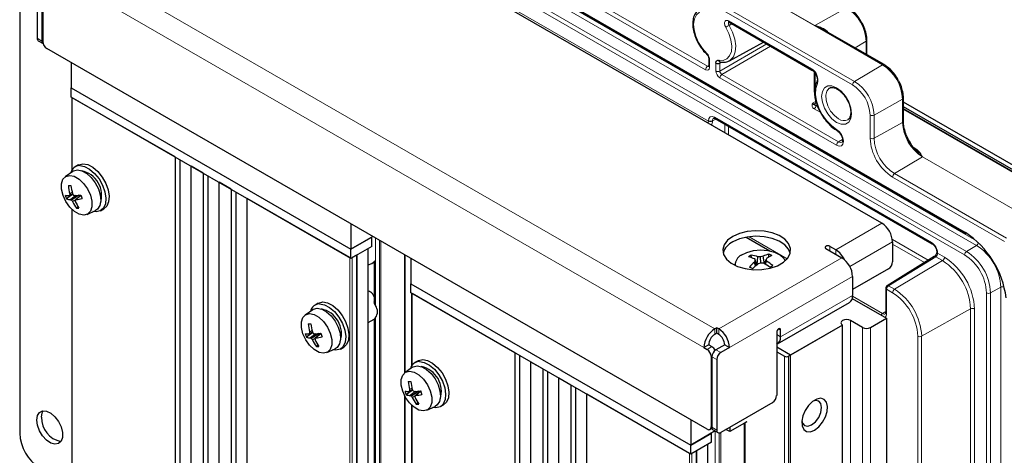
# Paper-space layout 'Blatt4' of a CAD drawing. Header units: millimetres. Extents: x 5 to 418, y 2 to 292.
# Tile 54 of 59: x 236 to 306, y 197 to 228. Entities that reach past the tile are written whole.
import ezdxf

# ---------------------------------------------------------------- set-up
doc = ezdxf.new("R2010")
doc.units = ezdxf.units.MM

psp = doc.layouts.new('Blatt4')

# ---------------------------------------------------------------- linework, layer by layer
at = {"color": 7, "linetype": 'Continuous', "lineweight": 18}
for p, q in [((297.416, 224.793), (257.818, 247.653)), ((295.298, 223.367), (255.7, 246.227)), ((255.839, 246.47), (295.437, 223.611)), ((247.78, 244.956), (303.217, 212.953)), ((262.632, 244.88), (292.613, 227.572)), ((304.068, 211.995), (248.631, 243.998)), ((248.77, 244.241), (304.067, 212.319)), ((303.217, 211.326), (247.78, 243.329)), ((247.919, 243.573), (303.356, 211.569)), ((266.242, 235.534), (285.033, 224.686)), ((284.894, 224.442), (266.103, 235.29)), ((239.266, 232.794), (285.54, 206.082)), ((238.503, 231.472), (284.776, 204.759)), ((268.445, 230.414), (285.098, 220.8)), ((292.613, 227.572), (294.876, 228.833)), ((286.516, 227.894), (292.377, 224.511)), ((286.758, 227.687), (286.559, 227.585)), ((292.613, 227.572), (297.421, 224.796)), ((237.598, 226.67), (237.937, 226.474)), ((295.472, 225.986), (296.25, 226.452)), ((296.25, 225.537), (296.25, 226.452)), ((285.9, 224.349), (289.22, 226.266)), ((289.499, 226.1), (286.041, 224.104)), ((289.499, 226.1), (289.503, 226.103)), ((292.452, 224.396), (289.499, 226.1)), ((285.177, 225.167), (285.177, 224.606)), ((285.033, 224.686), (285.118, 224.738)), ((285.619, 224.35), (285.619, 224.911)), ((286.031, 224.982), (285.9, 224.91)), ((285.9, 224.91), (285.9, 224.349)), ((295.437, 223.611), (297.416, 224.793)), ((294.166, 219.09), (285.902, 223.86)), ((286.041, 224.104), (294.305, 219.333)), ((292.648, 224.188), (292.648, 223.181)), ((240.087, 217.377), (240.087, 222.457)), ((298.831, 222.344), (296.816, 221.221)), ((298.831, 220.711), (298.831, 222.344)), ((298.836, 222.347), (298.836, 220.714)), ((292.458, 222.061), (292.711, 222.219)), ((293.038, 221.4), (292.579, 221.665)), ((292.718, 221.908), (292.834, 221.841)), ((310.432, 214.953), (298.892, 221.615)), ((285.613, 220.948), (285.378, 220.822)), ((285.522, 221.068), (300.887, 212.198)), ((296.536, 219.589), (296.536, 221.222)), ((296.816, 221.221), (296.816, 219.588)), ((285.098, 220.8), (285.098, 220.823)), ((285.378, 220.822), (285.378, 220.799)), ((286.247, 219.977), (286.247, 220.582)), ((286.527, 220.42), (286.527, 219.815)), ((296.816, 219.588), (298.831, 220.711)), ((294.588, 219.502), (294.305, 219.333)), ((299.626, 218.924), (299.64, 218.931)), ((300.245, 218.261), (298.265, 217.079)), ((308.164, 213.69), (300.245, 218.261)), ((300.25, 218.264), (308.169, 213.692)), ((306.046, 212.263), (298.126, 216.835)), ((298.265, 217.079), (306.185, 212.507)), ((240.087, 190.268), (240.087, 214.524)), ((294.11, 211.682), (297.362, 213.56)), ((261.543, 207.739), (261.543, 212.521)), ((287.98, 212.609), (290.675, 211.053)), ((303.217, 212.953), (303.288, 212.912)), ((261.817, 212.362), (261.817, 147.502)), ((261.927, 147.517), (261.927, 212.299)), ((293.685, 211.601), (293.685, 211.927)), ((298.126, 212.237), (295.102, 210.491)), ((298.113, 212.405), (300.65, 210.94)), ((300.379, 210.773), (298.126, 212.074)), ((304.068, 211.995), (303.356, 211.569)), ((259.716, 211.125), (259.716, 145.802)), ((259.886, 145.802), (259.886, 211.125)), ((260.197, 211.305), (260.197, 145.982)), ((260.23, 146.021), (260.23, 211.325)), ((260.988, 211.762), (260.988, 146.975)), ((263.58, 211.345), (263.58, 202.939)), ((263.648, 211.305), (263.648, 202.992)), ((285.822, 206.082), (294.534, 211.111)), ((294.11, 211.356), (294.11, 211.682)), ((301.177, 211.194), (297.837, 209.129)), ((301.664, 210.913), (301.177, 211.194)), ((301.311, 211.464), (301.311, 211.441)), ((301.311, 211.441), (301.803, 211.157)), ((298.265, 208.882), (301.664, 210.913)), ((286.586, 204.759), (295.298, 209.788)), ((297.837, 209.129), (298.265, 208.882)), ((305.78, 209.03), (305.056, 208.626)), ((305.78, 107.125), (305.78, 209.03)), ((264.128, 203.498), (264.128, 208.578)), ((290.206, 205.51), (295.298, 208.449)), ((295.296, 208.386), (297.413, 207.163)), ((297.698, 208.886), (297.698, 207.165)), ((298.126, 208.639), (297.698, 208.886)), ((304.775, 106.723), (304.775, 208.627)), ((305.056, 208.626), (305.056, 106.721)), ((297.413, 207.163), (297.64, 207.303)), ((303.642, 207.488), (300.183, 205.56)), ((303.642, 128.123), (303.642, 207.488)), ((303.922, 207.487), (303.922, 128.122)), ((261.543, 180.63), (261.543, 206.892)), ((295.156, 126.648), (295.156, 206.669)), ((285.54, 205.69), (285.54, 206.082)), ((285.822, 206.082), (285.822, 205.69)), ((289.924, 205.673), (290.206, 205.51)), ((290.065, 206.081), (290.206, 206)), ((296.005, 126.158), (296.005, 206.179)), ((296.57, 206.179), (296.57, 126.158)), ((299.903, 126.265), (299.903, 205.562)), ((300.183, 205.56), (300.183, 126.264)), ((285.002, 204.628), (285.342, 204.824)), ((285.347, 204.174), (285.285, 204.138)), ((285.624, 204.596), (285.964, 204.4)), ((290.489, 124.117), (290.489, 204.138)), ((290.772, 204.138), (290.772, 124.117)), ((285.681, 203.91), (285.342, 204.106)), ((263.58, 201.395), (263.58, 175.83)), ((263.648, 201.264), (263.648, 175.882)), ((264.128, 176.389), (264.128, 200.645)), ((287.622, 199.379), (287.622, 134.076)), ((287.689, 199.418), (287.689, 134.095)), ((285.285, 199.141), (285.342, 199.174)), ((285.342, 199.108), (285.681, 198.913)), ((285.584, 193.86), (285.584, 198.833)), ((285.858, 198.712), (285.858, 133.623)), ((285.968, 133.638), (285.968, 198.752)), ((285.03, 197.883), (285.03, 133.096)), ((283.758, 197.247), (283.758, 131.923)), ((283.927, 131.923), (283.927, 197.247)), ((284.238, 197.426), (284.238, 132.103)), ((284.272, 132.142), (284.272, 197.446))]:
    psp.add_line(p, q, dxfattribs=at)
at = {"color": 7, "linetype": 'Continuous', "lineweight": 25}
for p, q in [((247.821, 244.865), (303.259, 212.862)), ((236.362, 242.775), (236.362, 198.682)), ((297.362, 213.56), (252.362, 239.538)), ((237.598, 231.668), (237.598, 226.67)), ((237.937, 231.472), (237.937, 226.474)), ((237.994, 231.439), (237.994, 226.442)), ((286.558, 227.803), (292.419, 224.419)), ((297.519, 224.805), (293.2, 227.298)), ((237.681, 226.487), (238.019, 226.292)), ((296.307, 225.505), (296.307, 226.532)), ((285.002, 198.978), (238.277, 225.952)), ((286.58, 225.079), (288.987, 226.4)), ((285.118, 225.248), (285.118, 224.687)), ((240.002, 224.956), (240.002, 223.159)), ((285.916, 224.995), (285.919, 224.994)), ((292.589, 224.269), (292.589, 222.895)), ((240.002, 223.159), (259.801, 211.73)), ((240.002, 222.506), (240.002, 223.159)), ((240.002, 223.159), (259.801, 211.73)), ((292.778, 223.624), (292.782, 223.632)), ((259.801, 211.077), (240.002, 222.506)), ((240.052, 222.478), (240.052, 217.322)), ((247.356, 218.261), (240.087, 222.457)), ((298.892, 220.794), (298.892, 222.427)), ((310.654, 215.349), (298.892, 222.139)), ((310.401, 215.177), (298.892, 221.821)), ((310.53, 214.962), (298.892, 221.68)), ((285.564, 220.977), (300.928, 212.107)), ((247.356, 218.261), (247.356, 152.938)), ((240.516, 217.696), (240.29, 217.566)), ((247.714, 153.057), (247.714, 218.054)), ((249.336, 217.118), (248.487, 217.608)), ((248.487, 152.285), (248.487, 217.608)), ((240.122, 217.235), (239.588, 216.858)), ((249.336, 217.118), (249.336, 151.795)), ((249.694, 151.914), (249.694, 216.911)), ((251.316, 215.975), (250.467, 216.465)), ((250.467, 151.142), (250.467, 216.465)), ((251.316, 215.975), (251.316, 150.652)), ((240.127, 215.613), (239.677, 215.29)), ((240.125, 215.616), (239.857, 215.519)), ((240.08, 215.742), (239.903, 215.657)), ((240.115, 215.634), (239.907, 215.555)), ((240.336, 215.53), (239.959, 215.232)), ((240.555, 215.549), (240.035, 215.192)), ((240.7, 215.544), (240.286, 215.196)), ((240.703, 215.535), (240.345, 215.238)), ((251.674, 150.771), (251.674, 215.768)), ((259.716, 211.125), (252.447, 215.322)), ((252.447, 149.999), (252.447, 215.322)), ((240.292, 215.201), (240.102, 215.096)), ((240.504, 214.71), (240.381, 214.622)), ((240.052, 214.557), (240.052, 190.212)), ((241.126, 214.194), (241.72, 214.468)), ((242.09, 214.448), (242.316, 214.578)), ((259.801, 213.526), (259.801, 211.73)), ((259.801, 211.73), (261.272, 212.579)), ((261.272, 211.926), (261.272, 212.579)), ((287.757, 212.573), (289.44, 211.602)), ((303.259, 212.862), (303.31, 212.829)), ((261.272, 211.926), (259.801, 211.077)), ((294.11, 211.682), (293.685, 211.927)), ((298.126, 212.237), (298.126, 210.833)), ((259.801, 211.077), (259.801, 211.73)), ((260.197, 211.305), (259.886, 211.125)), ((261.018, 147.021), (261.018, 211.779)), ((288.132, 211.126), (288.126, 211.313)), ((288.545, 210.627), (288.602, 211.187)), ((288.815, 210.736), (288.79, 211.192)), ((289.055, 210.692), (288.964, 211.223)), ((289.381, 211.178), (289.375, 211.379)), ((293.403, 211.764), (294.534, 211.111)), ((301.074, 211.203), (297.735, 209.138)), ((301.253, 211.545), (301.253, 211.522)), ((261.454, 210.851), (261.454, 207.986)), ((264.043, 211.077), (264.043, 209.281)), ((286.998, 210.757), (286.962, 210.59)), ((288.436, 210.539), (288.36, 210.816)), ((288.521, 210.608), (288.376, 211.034)), ((288.511, 210.6), (288.402, 210.93)), ((289.076, 210.68), (289.183, 210.998)), ((289.14, 210.641), (289.209, 210.886)), ((290.48, 211.001), (290.576, 210.946)), ((297.843, 210.343), (295.298, 208.873)), ((295.298, 209.788), (295.298, 208.449)), ((264.043, 209.281), (283.842, 197.851)), ((264.043, 209.281), (283.842, 197.851)), ((264.043, 208.627), (264.043, 209.281)), ((283.842, 197.198), (264.043, 208.627)), ((264.093, 208.599), (264.093, 203.443)), ((271.397, 204.382), (264.128, 208.578)), ((297.64, 208.967), (297.64, 207.246)), ((257.487, 207.899), (257.26, 207.769)), ((289.983, 205.015), (295.074, 207.954)), ((295.271, 208.235), (297.702, 206.832)), ((257.093, 207.438), (256.559, 207.061)), ((261.018, 206.52), (261.452, 206.771)), ((261.454, 206.779), (261.454, 180.879)), ((294.59, 206.342), (290.772, 204.138)), ((294.59, 206.342), (290.914, 204.22)), ((294.59, 126.321), (294.59, 206.342)), ((296.005, 206.179), (295.156, 206.669)), ((296.57, 206.179), (297.702, 206.832)), ((297.702, 206.832), (297.702, 126.811)), ((257.097, 205.816), (256.647, 205.493)), ((257.095, 205.819), (256.828, 205.722)), ((257.05, 205.945), (256.874, 205.86)), ((257.085, 205.838), (256.878, 205.758)), ((257.306, 205.733), (256.929, 205.435)), ((257.525, 205.752), (257.006, 205.395)), ((257.671, 205.747), (257.256, 205.399)), ((257.674, 205.738), (257.316, 205.441)), ((285.681, 206.163), (285.54, 206.082)), ((285.681, 205.771), (285.54, 205.69)), ((285.822, 206.082), (285.681, 206.163)), ((285.681, 205.771), (285.681, 206.163)), ((285.822, 205.69), (285.681, 205.771)), ((289.924, 205.836), (289.924, 201.362)), ((290.206, 205.51), (290.206, 206)), ((257.263, 205.404), (257.072, 205.299)), ((257.474, 204.913), (257.352, 204.825)), ((285.115, 204.955), (284.776, 204.759)), ((285.115, 204.955), (285.342, 204.824)), ((286.247, 204.955), (285.624, 204.596)), ((286.247, 204.955), (286.586, 204.759)), ((258.096, 204.397), (258.69, 204.671)), ((259.06, 204.651), (259.287, 204.782)), ((271.397, 204.382), (271.397, 139.059)), ((271.756, 139.178), (271.756, 204.175)), ((284.776, 204.759), (285.002, 204.628)), ((285.285, 204.138), (285.285, 199.141)), ((286.586, 204.759), (285.964, 204.4)), ((290.914, 204.22), (289.924, 204.791)), ((289.924, 204.465), (290.489, 204.138)), ((290.914, 124.199), (290.914, 204.22)), ((264.558, 203.817), (264.331, 203.687)), ((273.377, 203.239), (272.529, 203.729)), ((272.529, 138.406), (272.529, 203.729)), ((285.342, 204.106), (285.342, 199.108)), ((285.681, 203.91), (285.681, 198.913)), ((264.164, 203.356), (263.63, 202.979)), ((273.377, 203.239), (273.377, 137.916)), ((273.736, 138.035), (273.736, 203.032)), ((275.357, 202.096), (274.509, 202.586)), ((274.509, 137.263), (274.509, 202.586)), ((275.357, 202.096), (275.357, 136.773)), ((264.168, 201.734), (263.719, 201.411)), ((264.166, 201.737), (263.899, 201.64)), ((264.121, 201.863), (263.945, 201.778)), ((264.156, 201.756), (263.949, 201.676)), ((264.377, 201.651), (264, 201.353)), ((264.596, 201.67), (264.077, 201.313)), ((264.742, 201.665), (264.327, 201.317)), ((264.745, 201.656), (264.387, 201.359)), ((275.716, 136.892), (275.716, 201.889)), ((283.758, 197.247), (276.489, 201.443)), ((276.489, 136.12), (276.489, 201.443)), ((264.093, 200.678), (264.093, 176.333)), ((264.334, 201.322), (264.143, 201.217)), ((264.545, 200.831), (264.423, 200.743)), ((266.131, 200.569), (266.358, 200.7)), ((289.641, 200.872), (285.964, 198.749)), ((265.167, 200.315), (265.762, 200.589)), ((283.842, 199.647), (283.842, 197.851)), ((287.802, 199.484), (286.614, 198.798)), ((287.802, 199.484), (287.689, 199.418)), ((283.842, 197.851), (285.313, 198.7)), ((285.202, 198.958), (285.348, 199.042)), ((285.313, 198.047), (285.313, 198.7)), ((285.424, 198.925), (285.764, 198.729)), ((286.614, 198.798), (286.331, 198.961)), ((286.614, 199.125), (286.614, 198.798)), ((285.313, 198.047), (283.842, 197.198)), ((285.06, 133.142), (285.06, 197.9)), ((283.842, 197.198), (283.842, 197.851)), ((284.238, 197.426), (283.927, 197.247))]:
    psp.add_line(p, q, dxfattribs=at)
at = {"color": 7, "linetype": 'Continuous', "lineweight": 18, "flags": 128}
for points in [[(284.473, 228.509), (284.251, 228.325), (284.106, 228.042), (284.047, 227.677), (284.078, 227.257), (284.198, 226.808), (284.398, 226.361), (284.665, 225.946), (284.981, 225.59)], [(285.815, 225.109), (286.131, 225.1), (286.398, 225.207), (286.598, 225.423), (286.718, 225.733), (286.75, 226.117), (286.691, 226.549), (286.545, 227.001), (286.323, 227.441)], [(286.559, 227.585), (286.804, 227.098), (286.965, 226.6), (287.03, 226.122), (286.995, 225.698), (286.863, 225.355), (286.642, 225.117), (286.562, 225.069)], [(289.499, 226.1), (289.472, 226.12), (289.47, 226.122)], [(292.816, 223.456), (292.7, 223.112), (292.675, 222.694), (292.745, 222.228), (292.904, 221.744), (293.142, 221.272), (293.446, 220.842), (293.794, 220.481), (294.166, 220.212)], [(294.166, 220.712), (293.838, 220.962), (293.543, 221.306), (293.308, 221.713), (293.157, 222.141), (293.106, 222.549), (293.157, 222.898), (293.308, 223.152), (293.543, 223.288), (293.838, 223.291), (294.166, 223.162), (294.494, 222.913), (294.79, 222.568), (295.024, 222.162), (295.175, 221.733), (295.227, 221.325), (295.175, 220.976), (295.024, 220.722), (294.79, 220.586), (294.494, 220.583), (294.166, 220.712)], [(293.653, 223.142), (293.631, 223.128), (293.466, 222.931), (293.392, 222.635), (293.417, 222.273), (293.538, 221.882), (293.743, 221.507), (294.009, 221.187), (294.308, 220.957)], [(294.166, 220.212), (294.352, 220.062), (294.51, 219.849), (294.615, 219.606), (294.652, 219.37), (294.615, 219.177), (294.51, 219.056), (294.352, 219.025), (294.166, 219.09)], [(294.305, 219.333), (294.437, 219.287), (294.549, 219.309), (294.553, 219.312)]]:
    psp.add_lwpolyline(points, dxfattribs=at)
at = {"color": 7, "linetype": 'Continuous', "lineweight": 25, "flags": 128}
for points in [[(240.516, 217.696), (240.539, 217.709), (240.835, 217.78)], [(240.609, 217.65), (240.951, 217.588), (241.313, 217.398), (241.665, 217.096), (241.978, 216.705), (242.228, 216.258), (242.393, 215.79), (242.461, 215.34), (242.426, 214.944), (242.291, 214.634), (242.066, 214.435), (241.771, 214.364), (241.549, 214.389)], [(240.835, 217.78), (241.178, 217.719), (241.539, 217.529), (241.891, 217.226), (242.205, 216.836), (242.454, 216.388), (242.62, 215.921), (242.688, 215.471), (242.652, 215.074), (242.517, 214.764), (242.316, 214.578)], [(239.901, 216.955), (240.224, 216.891), (240.565, 216.696), (240.889, 216.388), (241.166, 215.998), (241.367, 215.564), (241.473, 215.129), (241.474, 214.735), (241.37, 214.421), (241.17, 214.217), (240.895, 214.144), (240.571, 214.208), (240.231, 214.404), (239.906, 214.711), (239.63, 215.101), (239.429, 215.535), (239.323, 215.97), (239.322, 216.364), (239.426, 216.678), (239.626, 216.882), (239.901, 216.955)], [(240.122, 217.235), (240.173, 217.267), (240.447, 217.337)], [(240.447, 217.337), (240.767, 217.276), (241.104, 217.092), (241.428, 216.799), (241.712, 216.424), (241.929, 216.001), (242.06, 215.566), (242.093, 215.159), (242.027, 214.816), (241.866, 214.567), (241.72, 214.468)], [(261.357, 212.628), (260.734, 212.269), (259.801, 211.73)], [(286.812, 212.629), (286.444, 212.355), (286.205, 212.036), (286.111, 211.693), (286.167, 211.347), (286.371, 211.021), (286.709, 210.733), (287.16, 210.504), (287.696, 210.346), (288.284, 210.27), (288.885, 210.281), (289.463, 210.378), (289.98, 210.555), (290.406, 210.8), (290.712, 211.099), (290.88, 211.433), (290.899, 211.78), (290.767, 212.119), (290.494, 212.428), (290.097, 212.689), (289.599, 212.884), (289.033, 213.002), (288.434, 213.034), (287.84, 212.98), (287.288, 212.842), (286.812, 212.629)], [(290.885, 211.454), (290.767, 211.727), (290.494, 212.036), (290.097, 212.297), (289.599, 212.492), (289.033, 212.61), (288.434, 212.642), (287.84, 212.588), (287.288, 212.45), (286.812, 212.237)], [(293.685, 211.927), (293.621, 211.952), (293.544, 211.961), (293.467, 211.952), (293.403, 211.927), (293.359, 211.89), (293.344, 211.845), (293.359, 211.801), (293.403, 211.764)], [(287.419, 211.306), (287.806, 211.502), (288.273, 211.627), (288.782, 211.671), (289.292, 211.63), (289.761, 211.509), (290.152, 211.315), (290.433, 211.066), (290.535, 210.906)], [(261.018, 210.607), (261.026, 210.609), (261.286, 210.709)], [(261.286, 210.709), (261.459, 210.859), (261.496, 210.922)], [(257.487, 207.899), (257.51, 207.912), (257.806, 207.984)], [(257.579, 207.853), (257.922, 207.791), (258.284, 207.601), (258.636, 207.299), (258.949, 206.908), (259.199, 206.461), (259.364, 205.993), (259.432, 205.543), (259.397, 205.147), (259.261, 204.837), (259.037, 204.638), (258.741, 204.567), (258.52, 204.592)], [(257.806, 207.984), (258.148, 207.922), (258.51, 207.732), (258.862, 207.43), (259.175, 207.039), (259.425, 206.591), (259.59, 206.124), (259.658, 205.674), (259.623, 205.278), (259.488, 204.968), (259.287, 204.782)], [(256.871, 207.158), (257.195, 207.094), (257.536, 206.899), (257.86, 206.591), (258.136, 206.201), (258.337, 205.767), (258.443, 205.332), (258.444, 204.938), (258.34, 204.624), (258.141, 204.42), (257.866, 204.347), (257.542, 204.411), (257.201, 204.607), (256.877, 204.914), (256.601, 205.304), (256.4, 205.738), (256.293, 206.173), (256.292, 206.567), (256.397, 206.881), (256.596, 207.085), (256.871, 207.158)], [(257.093, 207.438), (257.144, 207.47), (257.418, 207.54)], [(257.418, 207.54), (257.737, 207.479), (258.074, 207.295), (258.399, 207.002), (258.682, 206.627), (258.899, 206.204), (259.03, 205.769), (259.064, 205.362), (258.997, 205.019), (258.836, 204.77), (258.69, 204.671)], [(295.156, 206.669), (295.026, 206.719), (294.873, 206.737), (294.72, 206.719), (294.59, 206.669), (294.504, 206.594), (294.473, 206.506), (294.504, 206.417), (294.59, 206.342)], [(295.156, 206.669), (295.026, 206.719), (294.873, 206.737), (294.72, 206.719), (294.59, 206.669), (294.504, 206.594), (294.473, 206.506), (294.504, 206.417), (294.59, 206.342)], [(290.206, 206), (290.196, 206.056), (290.165, 206.091), (290.119, 206.1), (290.065, 206.081), (290.011, 206.038), (289.965, 205.976), (289.934, 205.905), (289.924, 205.836)], [(264.164, 203.356), (264.215, 203.388), (264.489, 203.458)], [(264.489, 203.458), (264.808, 203.397), (265.145, 203.213), (265.47, 202.92), (265.753, 202.545), (265.97, 202.122), (266.101, 201.687), (266.135, 201.28), (266.068, 200.937), (265.907, 200.688), (265.762, 200.589)], [(264.558, 203.817), (264.581, 203.83), (264.877, 203.902)], [(264.65, 203.771), (264.993, 203.709), (265.355, 203.519), (265.707, 203.217), (266.02, 202.826), (266.27, 202.379), (266.435, 201.911), (266.503, 201.461), (266.468, 201.065), (266.332, 200.755), (266.108, 200.556), (265.813, 200.485), (265.591, 200.51)], [(264.877, 203.902), (265.219, 203.84), (265.581, 203.65), (265.933, 203.347), (266.246, 202.957), (266.496, 202.509), (266.661, 202.042), (266.729, 201.592), (266.694, 201.195), (266.559, 200.885), (266.358, 200.7)], [(263.942, 203.076), (264.266, 203.012), (264.607, 202.817), (264.931, 202.509), (265.207, 202.119), (265.408, 201.685), (265.514, 201.25), (265.515, 200.856), (265.411, 200.542), (265.212, 200.338), (264.937, 200.265), (264.613, 200.329), (264.272, 200.525), (263.948, 200.832), (263.672, 201.222), (263.471, 201.656), (263.364, 202.091), (263.363, 202.485), (263.468, 202.799), (263.667, 203.003), (263.942, 203.076)], [(292.611, 198.912), (292.909, 199.142), (293.175, 199.462), (293.38, 199.837), (293.502, 200.227), (293.527, 200.59), (293.452, 200.886), (293.287, 201.083), (293.048, 201.16), (292.762, 201.108), (292.459, 200.933), (292.173, 200.655), (291.934, 200.302), (291.769, 199.914), (291.694, 199.532), (291.719, 199.199), (291.841, 198.949), (292.046, 198.81), (292.312, 198.797), (292.611, 198.912)], [(292.611, 198.912), (292.909, 199.142), (293.175, 199.462), (293.38, 199.837), (293.502, 200.227), (293.527, 200.59), (293.452, 200.886), (293.287, 201.083), (293.048, 201.16), (292.762, 201.108), (292.459, 200.933), (292.173, 200.655), (291.934, 200.302), (291.769, 199.914), (291.694, 199.532), (291.719, 199.199), (291.841, 198.949), (292.046, 198.81), (292.312, 198.797), (292.611, 198.912)], [(292.398, 199.279), (292.669, 199.498), (292.898, 199.807), (293.052, 200.161), (293.106, 200.504), (293.052, 200.786), (292.898, 200.962), (292.669, 201.007), (292.497, 200.962)], [(292.398, 199.279), (292.669, 199.498), (292.898, 199.807), (293.052, 200.161), (293.106, 200.504), (293.052, 200.786), (292.898, 200.962), (292.669, 201.007), (292.497, 200.962)], [(237.565, 199.621), (237.614, 199.937), (237.758, 200.161), (237.981, 200.269), (238.258, 200.25), (238.56, 200.104), (238.853, 199.849), (239.106, 199.512), (239.292, 199.129), (239.391, 198.742), (239.391, 198.392), (239.292, 198.118), (239.106, 197.95), (238.853, 197.905), (238.56, 197.989), (238.258, 198.191), (237.981, 198.492), (237.758, 198.857), (237.614, 199.247), (237.565, 199.621)], [(237.904, 199.817), (237.954, 200.133), (238.026, 200.275)], [(291.698, 199.577), (291.745, 199.406), (291.898, 199.23), (292.128, 199.185), (292.398, 199.279)], [(291.698, 199.577), (291.745, 199.406), (291.898, 199.23), (292.128, 199.185), (292.398, 199.279)], [(285.564, 198.845), (284.776, 198.39), (283.842, 197.851)]]:
    psp.add_lwpolyline(points, dxfattribs=at)
at = {"color": 7, "linetype": 'Continuous', "lineweight": 18}
for centre, radius, start, end in [((293.266, 226.316), 2.988, 2.60548, 57.39452), ((286.615, 227.884), 0.0988, 173.76303, 234.92479), ((289.539, 222.427), 5.957, 120.01818, 122.67231), ((296.208, 226.541), 0.099, 295.38922, 354.62291), ((285.032, 225.562), 0.0586, 150.51177, 215.97533), ((285.214, 225.255), 0.0957, 183.29393, 247.27374), ((285.202, 224.428), 0.308, 123.22971, 177.34769), ((285.214, 224.694), 0.0961, 184.12934, 247.1908), ((285.761, 224.624), 0.308, 242.65648, 296.76622), ((291.913, 223.699), 0.936, 344.94846, 60.2383), ((292.478, 224.501), 0.101, 174.5097, 233.4505), ((297.513, 224.632), 0.189, 119.13117, 120.86345), ((295.76, 222.204), 3.074, 2.60548, 57.39452), ((297.478, 224.715), 0.099, 65.32879, 124.6068), ((295.765, 222.207), 3.074, 2.60548, 57.39452), ((286.21, 223.846), 0.308, 123.22971, 177.34769), ((292.927, 223.57), 0.159, 159.84931, 225.92295), ((295.605, 223.353), 0.308, 123.22971, 177.34769), ((293.847, 221.1), 2.691, 2.60548, 57.39452), ((293.821, 221.085), 2.998, 2.60548, 57.39452), ((298.739, 222.509), 0.189, 299.13131, 300.86331), ((298.793, 222.436), 0.099, 295.38524, 354.66987), ((292.41, 221.923), 0.308, 303.22971, 357.34769), ((285.62, 221.057), 0.0988, 173.76303, 234.92479), ((294.686, 221.457), 0.627, 232.91632, 295.25919), ((296.677, 221.496), 0.308, 242.65648, 296.76622), ((285.24, 221.097), 0.308, 242.65648, 296.76622), ((285.24, 221.074), 0.308, 242.65648, 296.76622), ((294.262, 220.2), 0.0961, 172.81255, 235.88825), ((298.739, 220.876), 0.189, 299.13131, 300.86331), ((301.901, 220.851), 3.074, 182.60548, 237.39452), ((298.793, 220.803), 0.0993, 295.42732, 354.17473), ((301.906, 220.854), 3.074, 182.60548, 237.39452), ((299.988, 219.747), 3.456, 182.60548, 237.39452), ((296.677, 219.863), 0.308, 242.65648, 296.76622), ((299.962, 219.731), 3.149, 182.60548, 237.39452), ((294.474, 219.075), 0.308, 123.22971, 177.34769), ((300.342, 218.1), 0.189, 119.13117, 120.86345), ((298.434, 216.821), 0.308, 123.22971, 177.34769), ((303.315, 212.943), 0.0988, 173.75958, 234.96275), ((300.986, 212.188), 0.0991, 173.82859, 234.20833), ((303.897, 212.255), 0.312, 303.34086, 348.08903), ((302.063, 208.86), 3.721, 2.60548, 57.39452), ((301.119, 211.113), 0.1, 54.4735, 116.34159), ((301.353, 211.556), 0.101, 186.91337, 245.46308), ((301.351, 211.531), 0.0991, 185.77077, 246.17813), ((301.495, 211.171), 0.308, 303.22971, 357.34769), ((299.322, 207.277), 4.605, 2.60548, 57.39452), ((303.525, 211.312), 0.308, 123.22971, 177.34769), ((301.392, 208.473), 3.386, 2.60548, 57.39452), ((301.366, 208.458), 3.694, 2.60548, 57.39452), ((299.348, 207.293), 4.298, 2.60548, 57.39452), ((298.006, 208.872), 0.308, 123.22971, 177.34769), ((297.779, 209.048), 0.1, 54.4735, 116.34159), ((305.92, 208.751), 0.312, 71.93274, 116.65437), ((297.738, 208.976), 0.0988, 185.07867, 246.24147), ((298.434, 208.625), 0.308, 123.22971, 177.34769), ((296.045, 205.386), 3.862, 2.60548, 57.39452), ((296.019, 205.371), 4.169, 2.60548, 57.39452), ((304.917, 208.901), 0.308, 242.65648, 296.76622), ((297.576, 206.912), 0.299, 123.06699, 151.28304), ((297.738, 207.255), 0.0988, 185.07867, 246.24147), ((303.78, 207.213), 0.308, 62.65648, 116.76622), ((300.044, 205.835), 0.308, 242.65648, 296.76622)]:
    psp.add_arc(centre, radius, start, end, dxfattribs=at)
at = {"color": 7, "linetype": 'Continuous', "lineweight": 25}
for centre, radius, start, end in [((237.794, 226.649), 0.197, 173.70115, 234.98667), ((238.127, 226.45), 0.192, 172.74417, 235.94365), ((238.608, 226.47), 0.615, 182.60548, 237.39452), ((285.953, 225.13), 0.14, 188.52484, 254.73264), ((285.761, 225.185), 0.308, 242.65648, 296.76622), ((240.622, 216.98), 0.669, 91.15376, 167.36578), ((240.373, 215.535), 1.788, 341.95675, 78.23754), ((239.836, 220.505), 4.276, 269.69269, 272.05971), ((243.106, 216.456), 3.301, 183.93158, 193.9976), ((244.097, 216.735), 4.138, 186.98148, 195.05385), ((239.898, 217.251), 1.733, 259.6247, 268.63955), ((242.522, 216.441), 3.069, 196.93835, 202.01496), ((240.029, 216.278), 1.049, 250.40174, 266.16828), ((242.018, 212.616), 3.619, 125.68669, 126.66246), ((242.668, 215.709), 2.765, 181.07042, 183.18647), ((243.592, 217.538), 3.964, 208.2731, 209.94798), ((241.502, 218.823), 3.53, 247.61173, 249.1217), ((239.785, 223.46), 7.949, 273.30509, 276.56343), ((239.962, 219.089), 3.87, 275.68518, 282.2761), ((244.304, 216.696), 3.784, 197.41806, 201.53526), ((240.945, 217.035), 2.056, 241.31103, 243.72184), ((242.764, 217.008), 3.278, 213.64499, 215.67696), ((242.677, 216.296), 2.841, 204.97296, 216.09802), ((230.225, 229.509), 17.496, 305.10327, 305.34173), ((243.356, 215.577), 3.094, 187.08679, 188.89001), ((243.326, 216.441), 3.311, 203.91091, 213.27777), ((240.436, 216.803), 2.181, 268.55589, 273.19651), ((296.468, 212.162), 1.66, 2.60548, 57.39452), ((299.647, 207.45), 6.564, 7.20101, 56.31578), ((287.374, 211.065), 1.3, 115.59494, 162.61048), ((287.8, 210.587), 0.814, 117.91653, 180.55869), ((289.66, 208.835), 2.915, 121.74359, 126.22211), ((286.921, 207.538), 3.787, 67.41106, 74.42883), ((287.667, 208.633), 2.719, 69.8938, 80.26667), ((288.811, 206.985), 4.207, 90.28742, 92.8504), ((289.535, 207.517), 3.75, 98.76401, 101.46897), ((289.958, 209.222), 2.234, 105.11424, 116.41655), ((290.813, 208.323), 3.194, 112.52439, 119.81493), ((288.043, 208.414), 3.251, 61.5872, 65.79731), ((293.249, 210.319), 1.612, 24.0316, 57.7214), ((293.64, 209.712), 1.66, 2.60548, 57.39452), ((290.744, 208.083), 3.627, 131.10602, 139.28565), ((285.705, 205.548), 5.409, 62.42744, 64.95706), ((293.124, 204.881), 7.348, 127.80289, 131.98475), ((291.382, 209.771), 3.198, 158.74244, 160.93332), ((308.509, 216.028), 20.743, 193.93092, 194.22726), ((290.372, 204.848), 6.096, 104.99499, 106.69775), ((288.828, 204.569), 6.168, 88.56353, 90.31128), ((285.625, 204.889), 6.741, 55.34608, 60.12221), ((305.02, 204.132), 17.262, 156.21313, 156.56241), ((285.949, 210.179), 3.335, 12.24398, 14.20385), ((287.224, 207.753), 3.709, 49.2231, 57.65539), ((292.519, 206.098), 5.308, 122.75343, 125.21227), ((297.512, 210.861), 0.615, 302.60548, 357.39452), ((297.84, 208.967), 0.2, 121.72906, 180), ((294.784, 208.383), 0.518, 304.05635, 7.25583), ((257.593, 207.184), 0.669, 91.15376, 167.36578), ((257.344, 205.738), 1.788, 341.95675, 78.23754), ((256.806, 210.708), 4.276, 269.69269, 272.05971), ((260.076, 206.659), 3.301, 183.93158, 193.9976), ((261.067, 206.938), 4.138, 186.98148, 195.05385), ((256.869, 207.454), 1.733, 259.6247, 268.63955), ((259.493, 206.644), 3.069, 196.93835, 202.01496), ((258.989, 202.819), 3.619, 125.68669, 126.66246), ((259.638, 205.912), 2.765, 181.07042, 183.18647), ((260.562, 207.741), 3.964, 208.2731, 209.94798), ((258.472, 209.026), 3.53, 247.61173, 249.1217), ((256.756, 213.663), 7.949, 273.30509, 276.56343), ((261.275, 206.899), 3.784, 197.41806, 201.53526), ((286.434, 204.683), 1.66, 122.60548, 177.39452), ((286.036, 204.913), 0.922, 122.60548, 177.39452), ((284.928, 204.683), 1.66, 2.60548, 57.39452), ((285.326, 204.913), 0.922, 2.60548, 57.39452), ((296.288, 206.725), 0.615, 242.60967, 297.39033), ((256.999, 206.482), 1.049, 250.40174, 266.16828), ((257.916, 207.238), 2.056, 241.31103, 243.72184), ((259.735, 207.211), 3.278, 213.64499, 215.67696), ((259.648, 206.499), 2.841, 204.97296, 216.09802), ((247.195, 219.712), 17.496, 305.10327, 305.34173), ((260.326, 205.781), 3.094, 187.08679, 188.89001), ((260.297, 206.645), 3.311, 203.91091, 213.27777), ((256.932, 209.292), 3.87, 275.68518, 282.2761), ((257.407, 207.006), 2.181, 268.55589, 273.19651), ((289.699, 205.447), 0.511, 296.02272, 7.06048), ((284.671, 204.11), 0.615, 2.60548, 57.39452), ((285.015, 204.312), 0.607, 23.16783, 57.46176), ((285.956, 204.078), 0.615, 122.60548, 177.39452), ((286.295, 203.882), 0.615, 122.60548, 177.39452), ((290.631, 204.411), 0.307, 242.60967, 297.39033), ((264.664, 203.102), 0.669, 91.15376, 167.36578), ((264.415, 201.656), 1.788, 341.95675, 78.23754), ((263.878, 206.626), 4.276, 269.69269, 272.05971), ((267.147, 202.577), 3.301, 183.93158, 193.9976), ((268.138, 202.856), 4.138, 186.98148, 195.05385), ((263.94, 203.372), 1.733, 259.6247, 268.63955), ((266.564, 202.562), 3.069, 196.93835, 202.01496), ((264.07, 202.4), 1.049, 250.40174, 266.16828), ((266.06, 198.737), 3.619, 125.68669, 126.66246), ((266.709, 201.83), 2.765, 181.07042, 183.18647), ((264.987, 203.156), 2.056, 241.31103, 243.72184), ((267.633, 203.659), 3.964, 208.2731, 209.94798), ((265.543, 204.944), 3.53, 247.61173, 249.1217), ((263.827, 209.581), 7.949, 273.30509, 276.56343), ((254.266, 215.63), 17.496, 305.10327, 305.34173), ((264.003, 205.21), 3.87, 275.68518, 282.2761), ((268.346, 202.817), 3.784, 197.41806, 201.53526), ((289.309, 201.39), 0.615, 302.60548, 357.39452), ((266.806, 203.129), 3.278, 213.64499, 215.67696), ((266.719, 202.417), 2.841, 204.97296, 216.09802), ((267.397, 201.699), 3.094, 187.08679, 188.89001), ((267.368, 202.563), 3.311, 203.91091, 213.27777), ((264.478, 202.924), 2.181, 268.55589, 273.19651), ((239.605, 199.772), 1.701, 178.48053, 259.03326), ((239.433, 198.821), 3.073, 182.60599, 237.39866), ((285.113, 199.113), 0.175, 230.79671, 9.21404), ((285.538, 199.087), 0.197, 173.70115, 234.98667), ((285.853, 198.885), 0.175, 170.78596, 309.20329)]:
    psp.add_arc(centre, radius, start, end, dxfattribs=at)
at = {"color": 7, "linetype": 'Continuous', "lineweight": 18}
for centre, major_axis, ratio, start_param, end_param in [((284.894, 224.769), (-0.2, 0.347), 0.577206, 2.356428, 3.92692), ((285.036, 224.851), (-0.095, 0.176), 0.576503, 2.373814, 3.170071), ((285.902, 224.187), (-0.2, 0.346), 0.577557, 0.785632, 2.356124), ((286.044, 224.269), (-0.1, 0.173), 0.598058, 0.785633, 2.356125), ((285.522, 220.578), (-0.3, 0.52), 0.577206, 5.498021, 7.068512), ((285.664, 220.66), (-0.205, 0.344), 0.576943, 6.261428, 7.059805), ((284.952, 220.722), (0.105, 0.17), 0.597161, 4.743794, 5.516415), ((285.091, 220.638), (0.205, 0.343), 0.587369, 4.733944, 5.506743), ((300.887, 211.708), (-0.3, 0.52), 0.577557, 3.927224, 5.497716), ((301.175, 211.356), (0.095, 0.176), 0.556897, 3.928091, 5.481434), ((297.415, 207.491), (-0.195, 0.35), 0.576942, 2.365135, 3.174125), ((297.274, 207.41), (-0.3, 0.52), 0.577206, 3.186721, 3.92692)]:
    psp.add_ellipse(centre, major_axis=major_axis, ratio=ratio, start_param=start_param, end_param=end_param, dxfattribs=at)
at = {"color": 7, "linetype": 'Continuous', "lineweight": 25}
psp.add_ellipse((260.385, 207.494), major_axis=(1.263, -0.4), ratio=0.697943, start_param=6.036735, end_param=6.964183, dxfattribs=at)
for points, knots in [([(284.436, 228.711), (284.411, 228.695), (284.294, 228.623), (284.139, 228.416), (284.011, 228.081), (283.972, 227.675), (284.024, 227.219), (284.168, 226.742), (284.377, 226.291), (284.563, 226.032), (284.65, 225.911)], [0, 0, 0, 0, 0.036197, 0.168781, 0.303006, 0.443076, 0.58706, 0.731533, 0.875665, 1, 1, 1, 1]), ([(295.96, 227.759), (295.898, 227.872), (295.755, 228.129), (295.459, 228.474), (295.184, 228.713), (295.018, 228.814), (294.973, 228.841)], [0, 0, 0, 0, 0.245924, 0.563645, 0.883056, 1, 1, 1, 1]), ([(286.531, 227.814), (286.532, 227.814), (286.535, 227.815), (286.551, 227.806), (286.559, 227.802)], [0, 0, 0, 0, 0.551685, 1, 1, 1, 1]), ([(296.307, 226.532), (296.304, 226.608), (296.297, 226.826), (296.207, 227.209), (296.085, 227.555), (295.979, 227.728), (295.96, 227.759)], [0, 0, 0, 0, 0.19297, 0.556224, 0.918769, 1, 1, 1, 1]), ([(284.65, 225.911), (284.663, 225.892), (284.759, 225.745), (284.88, 225.628), (284.985, 225.527)], [0, 0, 0, 0, 0.134032, 1, 1, 1, 1]), ([(284.985, 225.525), (284.992, 225.519), (285.015, 225.498), (285.054, 225.445), (285.092, 225.372), (285.113, 225.305), (285.119, 225.261), (285.118, 225.251), (285.118, 225.249)], [0, 0, 0, 0, 0.1002547, 0.3187213, 0.5509868, 0.7826916, 0.9705542, 1, 1, 1, 1]), ([(285.619, 224.911), (285.622, 224.946), (285.629, 225.016), (285.677, 225.085), (285.742, 225.117), (285.793, 225.112), (285.815, 225.109)], [0, 0, 0, 0, 0.2681622, 0.5363256, 0.8044649, 1, 1, 1, 1]), ([(285.916, 224.995), (285.984, 224.985), (286.175, 224.958), (286.402, 224.978), (286.526, 225.062), (286.553, 225.08)], [0, 0, 0, 0, 0.299691, 0.844632, 1, 1, 1, 1]), ([(285.118, 224.687), (285.117, 224.677), (285.116, 224.658), (285.116, 224.659), (285.116, 224.66)], [0, 0, 0, 0, 0.5880616, 1, 1, 1, 1]), ([(285.93, 224.994), (285.921, 224.984), (285.903, 224.963), (285.901, 224.928), (285.9, 224.91)], [0, 0, 0, 0, 0.499969, 1, 1, 1, 1]), ([(292.419, 224.419), (292.445, 224.403), (292.507, 224.362), (292.612, 224.252), (292.713, 224.099), (292.783, 223.927), (292.811, 223.771), (292.8, 223.671), (292.787, 223.643), (292.782, 223.632)], [0, 0, 0, 0, 0.108694, 0.26237, 0.425268, 0.591941, 0.75546, 0.910121, 1, 1, 1, 1]), ([(298.5, 223.75), (298.451, 223.837), (298.322, 224.073), (298.042, 224.402), (297.754, 224.659), (297.575, 224.77), (297.519, 224.805)], [0, 0, 0, 0, 0.194516, 0.52124, 0.849525, 1, 1, 1, 1]), ([(298.892, 222.427), (298.889, 222.504), (298.881, 222.725), (298.794, 223.114), (298.658, 223.491), (298.535, 223.692), (298.5, 223.75)], [0, 0, 0, 0, 0.181154, 0.522304, 0.862802, 1, 1, 1, 1]), ([(292.782, 223.632), (292.752, 223.569), (292.668, 223.391), (292.605, 223.042), (292.617, 222.583), (292.727, 222.091), (292.877, 221.673), (293.013, 221.44), (293.058, 221.364)], [0, 0, 0, 0, 0.108372, 0.302928, 0.501509, 0.70204, 0.902184, 1, 1, 1, 1]), ([(293.66, 223.133), (293.685, 223.15), (293.752, 223.196), (293.92, 223.192), (294.166, 223.108), (294.439, 222.919), (294.704, 222.64), (294.928, 222.297), (295.09, 221.925), (295.172, 221.563), (295.172, 221.248), (295.094, 221.024), (295.022, 220.918), (294.96, 220.9), (294.951, 220.897)], [0, 0, 0, 0, 0.054008, 0.144967, 0.233128, 0.327232, 0.421345, 0.516135, 0.611174, 0.705623, 0.798757, 0.890656, 0.983518, 1, 1, 1, 1]), ([(292.589, 222.895), (292.591, 222.813), (292.597, 222.608), (292.642, 222.391), (292.67, 222.261)], [0, 0, 0, 0, 0.402528, 1, 1, 1, 1]), ([(292.669, 222.261), (292.67, 222.257), (292.685, 222.209), (292.688, 222.132), (292.675, 222.058), (292.662, 222.043), (292.661, 222.043), (292.661, 222.043)], [0, 0, 0, 0, 0.029392, 0.3368703, 0.6293703, 0.9212239, 1, 1, 1, 1]), ([(292.458, 222.061), (292.477, 222.051), (292.527, 222.025), (292.6, 222.014), (292.641, 222.036), (292.659, 222.045)], [0, 0, 0, 0, 0.2481687, 0.6663705, 1, 1, 1, 1]), ([(292.458, 222.061), (292.459, 222.06), (292.478, 222.037), (292.537, 221.978), (292.596, 221.951), (292.652, 221.928), (292.697, 221.914), (292.718, 221.908)], [0, 0, 0, 0, 0.004156, 0.209469, 0.645435, 0.837976, 1, 1, 1, 1]), ([(285.463, 221.006), (285.463, 221.006), (285.465, 221.008), (285.471, 221.011), (285.525, 220.998), (285.557, 220.98), (285.564, 220.977)], [0, 0, 0, 0, 0.0533862, 0.5461365, 0.9028464, 1, 1, 1, 1]), ([(293.058, 221.364), (293.101, 221.283), (293.229, 221.042), (293.511, 220.69), (293.857, 220.346), (294.098, 220.191), (294.208, 220.121)], [0, 0, 0, 0, 0.152144, 0.450454, 0.749696, 1, 1, 1, 1]), ([(299.046, 219.966), (299.002, 220.108), (298.911, 220.399), (298.898, 220.66), (298.892, 220.794)], [0, 0, 0, 0, 0.487339, 1, 1, 1, 1]), ([(294.208, 220.121), (294.233, 220.104), (294.296, 220.063), (294.401, 219.954), (294.502, 219.8), (294.572, 219.628), (294.6, 219.472), (294.587, 219.36), (294.562, 219.317), (294.555, 219.314), (294.552, 219.313)], [0, 0, 0, 0, 0.093664, 0.22609, 0.366462, 0.510087, 0.650996, 0.78427, 0.912033, 1, 1, 1, 1]), ([(299.804, 218.715), (299.707, 218.823), (299.502, 219.052), (299.251, 219.474), (299.092, 219.793), (299.049, 219.955), (299.046, 219.966)], [0, 0, 0, 0, 0.3033697, 0.6389728, 0.9748609, 1, 1, 1, 1]), ([(300.928, 212.107), (300.951, 212.092), (301.003, 212.058), (301.091, 211.965), (301.175, 211.838), (301.231, 211.701), (301.251, 211.601), (301.252, 211.557), (301.253, 211.545)], [0, 0, 0, 0, 0.147487, 0.337141, 0.539403, 0.747043, 0.933502, 1, 1, 1, 1]), ([(301.253, 211.522), (301.252, 211.507), (301.25, 211.477), (301.232, 211.411), (301.199, 211.34), (301.155, 211.274), (301.109, 211.226), (301.085, 211.21), (301.074, 211.203)], [0, 0, 0, 0, 0.156365, 0.321226, 0.502305, 0.692401, 0.861258, 1, 1, 1, 1]), ([(261.018, 208.775), (261.078, 208.755), (261.201, 208.713), (261.337, 208.569), (261.441, 208.367), (261.45, 208.202), (261.455, 208.108)], [0, 0, 0, 0, 0.212704, 0.44208, 0.681985, 1, 1, 1, 1]), ([(261.543, 207.739), (261.519, 207.781), (261.485, 207.844), (261.455, 207.939), (261.455, 207.984), (261.455, 208.005)], [0, 0, 0, 0, 0.521738, 0.781529, 1, 1, 1, 1]), ([(297.64, 207.246), (297.638, 207.224), (297.635, 207.174), (297.617, 207.145), (297.617, 207.145), (297.616, 207.146)], [0, 0, 0, 0, 0.302427, 0.673972, 1, 1, 1, 1]), ([(261.455, 206.776), (261.455, 206.778), (261.455, 206.783), (261.486, 206.819), (261.521, 206.864), (261.543, 206.892)], [0, 0, 0, 0, 0.210251, 0.519067, 1, 1, 1, 1])]:
    psp.add_open_spline(points, degree=3, knots=knots, dxfattribs=at)
at = {"color": 7, "linetype": 'Continuous', "lineweight": 18}
for points, knots in [([(286.323, 227.441), (286.302, 227.481), (286.26, 227.561), (286.231, 227.686), (286.233, 227.796), (286.268, 227.88), (286.33, 227.929), (286.416, 227.94), (286.482, 227.91), (286.516, 227.894)], [0, 0, 0, 0, 0.141395, 0.282795, 0.424082, 0.565233, 0.706326, 0.847464, 1, 1, 1, 1]), ([(286.543, 227.81), (286.538, 227.807), (286.522, 227.796), (286.51, 227.759), (286.509, 227.705), (286.525, 227.644), (286.547, 227.604), (286.559, 227.585)], [0, 0, 0, 0, 0.099054, 0.323803, 0.548857, 0.774308, 1, 1, 1, 1]), ([(293.2, 227.297), (293.173, 227.313), (293.061, 227.378), (292.866, 227.471), (292.696, 227.541), (292.615, 227.572), (292.613, 227.572)], [0, 0, 0, 0, 0.139832, 0.59136, 0.9916, 1, 1, 1, 1]), ([(292.613, 227.572), (292.615, 227.572), (292.704, 227.553), (292.891, 227.503), (293.167, 227.391), (293.419, 227.257), (293.542, 227.126), (293.593, 227.071)], [0, 0, 0, 0, 0.004975, 0.2500551, 0.523595, 0.8036988, 1, 1, 1, 1]), ([(284.981, 225.59), (285.011, 225.559), (285.069, 225.495), (285.134, 225.374), (285.171, 225.26), (285.175, 225.194), (285.177, 225.167)], [0, 0, 0, 0, 0.268162, 0.536326, 0.804465, 1, 1, 1, 1]), ([(292.579, 221.665), (292.544, 221.69), (292.474, 221.74), (292.42, 221.856), (292.43, 221.964), (292.452, 222.039), (292.458, 222.06), (292.458, 222.061)], [0, 0, 0, 0, 0.2303828, 0.4597607, 0.8455814, 0.9964579, 1, 1, 1, 1]), ([(299.64, 218.931), (299.753, 218.848), (300.024, 218.647), (300.162, 218.404), (300.249, 218.265), (300.25, 218.264)], [0, 0, 0, 0, 0.4150172, 0.9959434, 1, 1, 1, 1]), ([(300.25, 218.264), (300.249, 218.265), (300.107, 218.39), (299.971, 218.541), (299.806, 218.707), (299.801, 218.712)], [0, 0, 0, 0, 0.007065, 0.969247, 1, 1, 1, 1])]:
    psp.add_open_spline(points, degree=3, knots=knots, dxfattribs=at)

doc.saveas('drawing.dxf')
